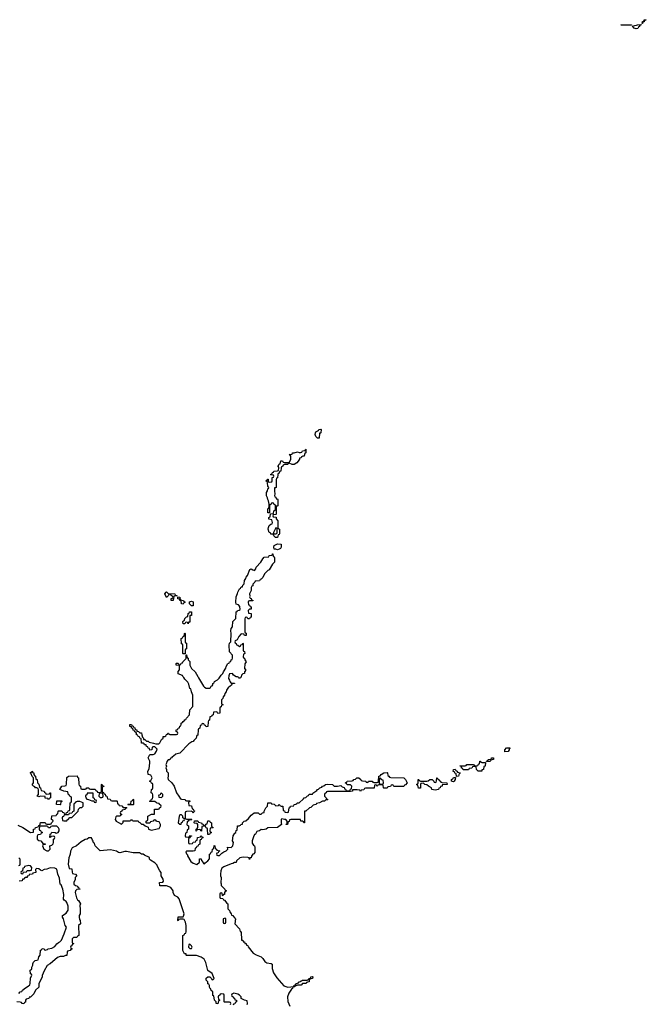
# Model space of a CAD drawing. Header units: inches. Extents: x 2718490 to 2828976, y 856982 to 957410.
# Tile 6 of 63: x 2758341 to 2765894, y 868200 to 880072. Entities that reach past the tile are written whole.
import ezdxf

# ---------------------------------------------------------------- set-up
doc = ezdxf.new("R2010")
doc.units = ezdxf.units.IN
doc.header["$MEASUREMENT"] = 0
for name, color, linetype in [('C7856', 7, 'Continuous'), ('C7857', 7, 'Continuous'), ('C7866', 7, 'Continuous'), ('C7867', 7, 'Continuous'), ('C7868', 7, 'Continuous')]:
    doc.layers.add(name, color=color, linetype=linetype)

msp = doc.modelspace()

# ---------------------------------------------------------------- linework, layer by layer
at = {"layer": 'C7856', "color": 6}
for points in [[(2758944, 870000), (2758933, 869967), (2758926, 869890), (2758938, 869838), (2758970, 869834), (2758973, 869793), (2758978, 869778), (2758992, 869772), (2759014, 869770), (2759031, 869751), (2759011, 869729), (2759010, 869706), (2758994, 869670), (2758994, 869650), (2759013, 869633), (2759034, 869630), (2759038, 869618), (2759050, 869614), (2759054, 869594), (2759071, 869590), (2759030, 869586), (2759012, 869568), (2759011, 869549), (2759024, 869484), (2759039, 869459), (2759050, 869450), (2759072, 869410), (2759065, 869390), (2759071, 869349), (2759071, 869291), (2759059, 869270), (2759057, 869250), (2759063, 869223), (2759071, 869209), (2759072, 869170), (2759051, 869149), (2759054, 869030), (2759038, 869022), (2759030, 869006), (2758990, 869006), (2758974, 868990), (2758974, 868950), (2758978, 868938), (2758994, 868930), (2758974, 868926), (2758970, 868906), (2758958, 868902), (2758954, 868890), (2758958, 868878), (2758970, 868874), (2758970, 868866), (2758958, 868862), (2758950, 868848), (2758918, 868842), (2758913, 868827), (2758910, 868789), (2758892, 868788), (2758870, 868778), (2758830, 868778), (2758795, 868765), (2758710, 868689), (2758696, 868684), (2758690, 868675), (2758671, 868669), (2758635, 868605), (2758611, 868549), (2758610, 868526), (2758571, 868450), (2758572, 868408), (2758531, 868369), (2758510, 868328), (2758470, 868288), (2758454, 868286), (2758452, 868270), (2758418, 868262), (2758412, 868248), (2758410, 868226), (2758398, 868222), (2758390, 868206), (2758370, 868208), (2758362, 868222), (2758347, 868227), (2758306, 868230)], [(2760000, 869871), (2759997, 869877), (2759970, 869906), (2759916, 869936), (2759906, 869950), (2759906, 869970), (2759846, 870000)], [(2758330, 869874), (2758342, 869878), (2758346, 869890), (2758346, 869950), (2758330, 869966)], [(2758330, 868332), (2758348, 868350), (2758365, 868355), (2758375, 868370), (2758410, 868399), (2758443, 868417), (2758464, 868436), (2758469, 868451), (2758470, 868514), (2758486, 868550), (2758482, 868562), (2758470, 868566), (2758468, 868610), (2758482, 868618), (2758488, 868632), (2758488, 868648), (2758498, 868670), (2758498, 868690), (2758508, 868710), (2758528, 868730), (2758549, 868731), (2758562, 868738), (2758569, 868751), (2758570, 868772), (2758589, 868791), (2758590, 868854), (2758602, 868858), (2758610, 868874), (2758634, 868870), (2758638, 868858), (2758650, 868854), (2758678, 868862), (2758686, 868870), (2758730, 868875), (2758764, 868896), (2758790, 868930), (2758810, 868947), (2758826, 868954), (2758846, 868974), (2758879, 869050), (2758904, 869130), (2758890, 869149), (2758870, 869230), (2758858, 869250), (2758858, 869270), (2758902, 869298), (2758918, 869322), (2758924, 869336), (2758924, 869384), (2758909, 869429), (2758900, 869440), (2758876, 869456), (2758869, 869469), (2758874, 869526), (2758861, 869590), (2758839, 869639), (2758830, 869650), (2758820, 869720), (2758799, 869770), (2758789, 869829), (2758763, 869843), (2758710, 869844), (2758670, 869830), (2758635, 869825), (2758609, 869809), (2758590, 869818), (2758570, 869835), (2758544, 869836), (2758533, 869827), (2758534, 869790), (2758498, 869782), (2758494, 869770), (2758454, 869766), (2758452, 869750), (2758433, 869747), (2758431, 869730), (2758411, 869729), (2758398, 869722), (2758394, 869710), (2758373, 869707), (2758370, 869689), (2758334, 869686)]]:
    msp.add_lwpolyline(points, dxfattribs=at)
msp.add_lwpolyline([(2758450, 869875), (2758398, 869862), (2758393, 869847), (2758378, 869842), (2758374, 869806), (2758358, 869802), (2758354, 869790), (2758358, 869778), (2758370, 869774), (2758382, 869778), (2758386, 869794), (2758422, 869798), (2758430, 869814), (2758467, 869813), (2758482, 869818), (2758488, 869850), (2758470, 869868)], close=True, dxfattribs=at)
at = {"layer": 'C7857', "color": 6}
for points in [[(2760000, 870626), (2759988, 870628), (2759970, 870646), (2759910, 870646), (2759906, 870650), (2759922, 870658), (2759930, 870674), (2759942, 870678), (2759947, 870693), (2759947, 870727), (2759942, 870742), (2759926, 870750), (2759928, 870790), (2759942, 870798), (2759946, 870810), (2759946, 870850), (2759942, 870862), (2759930, 870866), (2759922, 870882), (2759910, 870886), (2759910, 870890), (2759910, 870894), (2759922, 870898), (2759938, 870930), (2759922, 870962), (2759889, 870971), (2759886, 871010), (2759902, 871038), (2759909, 871110), (2759909, 871130), (2759888, 871170), (2759910, 871214), (2759950, 871212), (2759970, 871222), (2759990, 871254), (2759998, 871278), (2759970, 871306), (2759950, 871306), (2759938, 871302), (2759932, 871268), (2759910, 871266), (2759906, 871286), (2759890, 871288), (2759886, 871306), (2759870, 871308), (2759867, 871327), (2759846, 871330), (2759842, 871342), (2759828, 871348), (2759809, 871350), (2759806, 871406), (2759790, 871408), (2759784, 871424), (2759769, 871430), (2759765, 871445), (2759749, 871450), (2759749, 871469), (2759742, 871482), (2759730, 871486), (2759722, 871502), (2759710, 871506), (2759706, 871526), (2759690, 871528), (2759687, 871547), (2759670, 871549), (2759668, 871572), (2759690, 871574), (2759698, 871558), (2759710, 871554), (2759718, 871538), (2759730, 871534), (2759733, 871513), (2759751, 871510), (2759753, 871493), (2759774, 871490), (2759790, 871474), (2759810, 871474), (2759812, 871450), (2759822, 871422), (2759833, 871407), (2759833, 871393), (2759850, 871391), (2759871, 871371), (2759889, 871371), (2759901, 871361), (2759954, 871350), (2759980, 871340), (2760000, 871341)], [(2758320, 870360), (2758379, 870330), (2758470, 870271), (2758506, 870274), (2758508, 870310), (2758526, 870314), (2758530, 870332), (2758562, 870338), (2758570, 870354), (2758582, 870358), (2758588, 870372), (2758590, 870391), (2758650, 870394), (2758658, 870378), (2758670, 870374), (2758710, 870374), (2758722, 870378), (2758726, 870390), (2758746, 870410), (2758742, 870422), (2758726, 870430), (2758727, 870473), (2758782, 870478), (2758787, 870493), (2758802, 870498), (2758806, 870530), (2758810, 870534), (2758850, 870534), (2758858, 870518), (2758873, 870513), (2758878, 870498), (2758890, 870494), (2758902, 870498), (2758907, 870513), (2758922, 870518), (2758927, 870533), (2758942, 870538), (2758946, 870550), (2758948, 870630), (2758962, 870638), (2758966, 870650), (2758966, 870690), (2758962, 870702), (2758950, 870706), (2758942, 870722), (2758930, 870726), (2758922, 870762), (2758872, 870768), (2758826, 870790), (2758850, 870831), (2758887, 870833), (2758902, 870838), (2758907, 870853), (2758910, 870934), (2758928, 870952), (2759034, 870954), (2759038, 870938), (2759051, 870931), (2759053, 870853), (2759058, 870838), (2759074, 870830), (2759078, 870798), (2759090, 870794), (2759130, 870794), (2759142, 870798), (2759149, 870811), (2759169, 870811), (2759174, 870810), (2759178, 870798), (2759193, 870793), (2759250, 870794), (2759258, 870778), (2759274, 870770), (2759278, 870758), (2759310, 870754), (2759322, 870758), (2759326, 870770), (2759326, 870850), (2759333, 870853), (2759338, 870838), (2759354, 870830), (2759354, 870826), (2759338, 870822), (2759334, 870810), (2759334, 870770), (2759338, 870758), (2759352, 870752), (2759358, 870738), (2759370, 870734), (2759374, 870714), (2759392, 870710), (2759398, 870678), (2759430, 870674), (2759438, 870658), (2759450, 870654), (2759510, 870654), (2759514, 870650), (2759518, 870618), (2759530, 870614), (2759538, 870598), (2759572, 870592), (2759590, 870574), (2759630, 870574), (2759634, 870570), (2759618, 870562), (2759613, 870547), (2759578, 870542), (2759573, 870527), (2759558, 870522), (2759554, 870510), (2759558, 870498), (2759572, 870490), (2759558, 870482), (2759554, 870470), (2759513, 870467), (2759498, 870462), (2759492, 870430), (2759502, 870410), (2759530, 870392), (2759570, 870374), (2759587, 870393), (2759590, 870414), (2759670, 870414), (2759682, 870418), (2759690, 870434), (2759698, 870418), (2759710, 870414), (2759770, 870414), (2759778, 870398), (2759790, 870394), (2759810, 870374), (2759830, 870374), (2759854, 870350), (2759890, 870334), (2759894, 870310), (2759930, 870301), (2760000, 870314)], [(2760000, 870406), (2759989, 870409), (2759982, 870422), (2759970, 870426), (2759958, 870422), (2759950, 870408), (2759918, 870402), (2759910, 870386), (2759870, 870386), (2759866, 870390), (2759866, 870410), (2759882, 870418), (2759886, 870430), (2759886, 870470), (2759929, 870491), (2759966, 870494), (2759966, 870554), (2760000, 870554)], [(2759846, 870000), (2759829, 870009), (2759810, 870009), (2759787, 870027), (2759710, 870027), (2759630, 870042), (2759610, 870041), (2759550, 870026), (2759530, 870032), (2759507, 870047), (2759437, 870063), (2759310, 870050), (2759249, 870110), (2759248, 870128), (2759242, 870142), (2759230, 870146), (2759227, 870167), (2759218, 870178), (2759207, 870207), (2759173, 870207), (2759154, 870190), (2759130, 870189), (2759080, 870160), (2759026, 870110), (2758975, 870085), (2758954, 870046), (2758948, 870010), (2758944, 870000)]]:
    msp.add_lwpolyline(points, dxfattribs=at)
for points in [[(2758670, 870734), (2758702, 870738), (2758706, 870750), (2758714, 870750), (2758714, 870690), (2758698, 870682), (2758690, 870666), (2758682, 870682), (2758650, 870686), (2758646, 870706), (2758590, 870709), (2758570, 870702), (2758550, 870710), (2758569, 870731), (2758568, 870788), (2758562, 870802), (2758549, 870809), (2758530, 870809), (2758523, 870823), (2758508, 870830), (2758490, 870848), (2758509, 870871), (2758509, 870910), (2758508, 870930), (2758490, 870948), (2758478, 870978), (2758470, 870986), (2758470, 870994), (2758482, 870998), (2758488, 871012), (2758494, 871006), (2758494, 870994), (2758510, 870992), (2758511, 870971), (2758518, 870958), (2758531, 870950), (2758534, 870914), (2758551, 870910), (2758554, 870870), (2758570, 870854), (2758578, 870818), (2758592, 870810), (2758598, 870778), (2758634, 870770), (2758638, 870758), (2758654, 870750), (2758658, 870738)], [(2759226, 870746), (2759154, 870746), (2759150, 870726), (2759138, 870722), (2759134, 870710), (2759138, 870690), (2759150, 870672), (2759170, 870671), (2759210, 870654), (2759234, 870654), (2759238, 870638), (2759250, 870634), (2759262, 870638), (2759266, 870650), (2759262, 870662), (2759246, 870666), (2759242, 870682), (2759228, 870688)], [(2759310, 870746), (2759298, 870742), (2759294, 870710), (2759310, 870694), (2759330, 870694), (2759342, 870698), (2759346, 870710), (2759342, 870742)], [(2758830, 870606), (2758786, 870610), (2758787, 870653), (2758850, 870654), (2758850, 870646), (2758838, 870642), (2758834, 870610)], [(2759067, 870647), (2759033, 870647), (2759018, 870642), (2759012, 870628), (2758998, 870622), (2758994, 870610), (2758992, 870528), (2758978, 870522), (2758970, 870506), (2758938, 870502), (2758930, 870486), (2758890, 870486), (2758878, 870482), (2758870, 870466), (2758858, 870462), (2758854, 870450), (2758858, 870418), (2758873, 870413), (2758910, 870414), (2758915, 870425), (2758926, 870430), (2758947, 870453), (2758970, 870454), (2759046, 870530), (2759049, 870551), (2759069, 870571), (2759090, 870574), (2759106, 870590), (2759106, 870630)], [(2759650, 870606), (2759646, 870610), (2759650, 870614), (2759682, 870618), (2759686, 870650), (2759702, 870658), (2759708, 870672), (2759714, 870670), (2759714, 870610), (2759710, 870606)], [(2758732, 870348), (2758718, 870342), (2758710, 870326), (2758690, 870326), (2758682, 870342), (2758668, 870348), (2758593, 870347), (2758578, 870342), (2758574, 870310), (2758578, 870298), (2758590, 870294), (2758598, 870278), (2758610, 870274), (2758611, 870269), (2758610, 870266), (2758598, 870262), (2758590, 870246), (2758558, 870242), (2758553, 870227), (2758553, 870193), (2758570, 870174), (2758594, 870170), (2758613, 870153), (2758618, 870138), (2758650, 870134), (2758650, 870128), (2758618, 870122), (2758614, 870110), (2758632, 870070), (2758670, 870051), (2758690, 870052), (2758708, 870070), (2758706, 870110), (2758730, 870118), (2758745, 870135), (2758749, 870150), (2758748, 870192), (2758762, 870198), (2758766, 870210), (2758762, 870222), (2758750, 870226), (2758718, 870222), (2758714, 870210), (2758706, 870210), (2758708, 870250), (2758722, 870258), (2758730, 870274), (2758770, 870272), (2758782, 870262), (2758806, 870270), (2758815, 870290), (2758815, 870310), (2758808, 870328), (2758787, 870347)]]:
    msp.add_lwpolyline(points, close=True, dxfattribs=at)
at = {"layer": 'C7866', "color": 6}
for points in [[(2760362, 870000), (2760365, 869990), (2760403, 869923), (2760430, 869901), (2760476, 869884), (2760507, 869913), (2760510, 869954), (2760530, 869954), (2760532, 869932), (2760554, 869910), (2760558, 869898), (2760570, 869894), (2760575, 869905), (2760590, 869912), (2760608, 869930), (2760627, 869953), (2760628, 870000)], [(2760717, 870000), (2760718, 869998), (2760730, 869994), (2760750, 869994), (2760755, 870000)], [(2761144, 870000), (2761134, 869986), (2761130, 869968), (2761114, 869966), (2761110, 869948), (2761106, 869966), (2761089, 869969), (2761033, 869973), (2760995, 869965), (2760956, 869930), (2760950, 869908), (2760930, 869909), (2760910, 869897), (2760890, 869895), (2760802, 869858), (2760778, 869842), (2760766, 869810), (2760761, 869770), (2760761, 869750), (2760770, 869730), (2760765, 869665), (2760770, 869654), (2760771, 869631), (2760814, 869590), (2760818, 869578), (2760834, 869570), (2760818, 869562), (2760811, 869549), (2760810, 869526), (2760798, 869522), (2760790, 869506), (2760786, 869510), (2760782, 869542), (2760770, 869546), (2760758, 869542), (2760754, 869530), (2760754, 869490), (2760758, 869478), (2760790, 869474), (2760798, 869458), (2760810, 869454), (2760838, 869418), (2760850, 869411), (2760851, 869351), (2760870, 869332), (2760874, 869314), (2760890, 869292), (2760895, 869275), (2760910, 869271), (2760917, 869257), (2760931, 869250), (2760934, 869234), (2760942, 869230), (2760934, 869170), (2760991, 869111), (2760998, 869078), (2761010, 869074), (2761014, 868974), (2761030, 868972), (2761034, 868954), (2761050, 868952), (2761054, 868934), (2761070, 868932), (2761075, 868915), (2761090, 868911), (2761093, 868893), (2761156, 868816), (2761190, 868796), (2761250, 868773), (2761270, 868754), (2761295, 868715), (2761319, 868699), (2761371, 868691), (2761384, 868684), (2761384, 868630), (2761401, 868581), (2761440, 868520), (2761524, 868424), (2761537, 868417), (2761572, 868408), (2761647, 868413), (2761649, 868430), (2761665, 868435), (2761678, 868450), (2761700, 868460), (2761709, 868470), (2761725, 868475), (2761730, 868482), (2761738, 868482), (2761750, 868491), (2761807, 868493), (2761822, 868498), (2761826, 868510), (2761847, 868513), (2761850, 868531), (2761870, 868534), (2761874, 868530), (2761872, 868510), (2761838, 868502), (2761832, 868488), (2761831, 868470), (2761812, 868468), (2761798, 868462), (2761794, 868450), (2761751, 868449), (2761732, 868430), (2761691, 868429), (2761662, 868418), (2761654, 868410), (2761632, 868408), (2761631, 868390), (2761619, 868381), (2761584, 868336), (2761570, 868290), (2761575, 868235), (2761598, 868178)], [(2760882, 868198), (2760886, 868210), (2760882, 868222), (2760870, 868226), (2760810, 868226), (2760806, 868230), (2760806, 868310), (2760802, 868322), (2760770, 868326), (2760758, 868322), (2760754, 868310), (2760738, 868302), (2760734, 868290), (2760738, 868258), (2760754, 868250), (2760738, 868242), (2760730, 868206), (2760710, 868209), (2760708, 868228), (2760688, 868250), (2760682, 868302), (2760670, 868306), (2760669, 868349), (2760650, 868366), (2760646, 868386), (2760638, 868390), (2760630, 868406), (2760628, 868428), (2760622, 868442), (2760610, 868446), (2760609, 868469), (2760589, 868491), (2760590, 868514), (2760610, 868532), (2760632, 868532), (2760653, 868513), (2760658, 868498), (2760670, 868494), (2760686, 868510), (2760659, 868570), (2760610, 868609), (2760583, 868703), (2760563, 868743), (2760530, 868767), (2760472, 868788), (2760352, 868788), (2760347, 868793), (2760347, 868807), (2760329, 868810), (2760309, 868850), (2760306, 869030), (2760322, 869038), (2760330, 869054), (2760342, 869058), (2760347, 869073), (2760349, 869150), (2760339, 869190), (2760322, 869222), (2760310, 869226), (2760270, 869226), (2760258, 869222), (2760253, 869207), (2760246, 869210), (2760250, 869254), (2760310, 869254), (2760316, 869264), (2760322, 869290), (2760262, 869470), (2760248, 869490), (2760208, 869510), (2760189, 869549), (2760189, 869570), (2760162, 869610), (2760110, 869628), (2760029, 869630), (2760026, 869670), (2760067, 869673), (2760075, 869685), (2760069, 869710), (2760048, 869750), (2760048, 869790), (2760030, 869808), (2760000, 869871)], [(2761082, 868198), (2761086, 868210), (2761082, 868242), (2761050, 868248), (2761009, 868269), (2761009, 868290), (2760990, 868309), (2760970, 868322), (2760924, 868336), (2760898, 868322), (2760894, 868310), (2760898, 868298), (2760914, 868290), (2760918, 868278), (2760930, 868274), (2760934, 868254), (2760954, 868250), (2760954, 868230), (2760938, 868222), (2760933, 868207), (2760918, 868202), (2760914, 868190)]]:
    msp.add_lwpolyline(points, dxfattribs=at)
for points in [[(2760818, 869238), (2760804, 869236), (2760794, 869230), (2760794, 869190), (2760798, 869178), (2760810, 869174), (2760822, 869178), (2760826, 869190), (2760826, 869230)], [(2760390, 868926), (2760378, 868922), (2760374, 868890), (2760390, 868874), (2760410, 868874), (2760418, 868890), (2760410, 868906)]]:
    msp.add_lwpolyline(points, close=True, dxfattribs=at)
at = {"layer": 'C7867', "color": 6}
for points in [[(2765812, 880000), (2765811, 879990), (2765798, 879982), (2765790, 879966), (2765770, 879962), (2765748, 879970), (2765726, 879994), (2765757, 880000)], [(2760000, 871341), (2760018, 871342), (2760029, 871351), (2760050, 871392), (2760069, 871411), (2760070, 871431), (2760089, 871431), (2760102, 871438), (2760110, 871454), (2760122, 871458), (2760126, 871470), (2760134, 871470), (2760138, 871458), (2760150, 871454), (2760230, 871454), (2760242, 871458), (2760246, 871470), (2760242, 871482), (2760226, 871490), (2760229, 871510), (2760248, 871512), (2760250, 871531), (2760268, 871532), (2760270, 871554), (2760282, 871558), (2760288, 871572), (2760289, 871590), (2760303, 871597), (2760310, 871611), (2760324, 871616), (2760330, 871631), (2760345, 871635), (2760350, 871651), (2760388, 871690), (2760390, 871752), (2760429, 871791), (2760429, 871929), (2760410, 871966), (2760409, 871989), (2760402, 872002), (2760390, 872009), (2760381, 872061), (2760366, 872086), (2760330, 872119), (2760321, 872141), (2760308, 872152), (2760305, 872165), (2760250, 872186), (2760250, 872214), (2760267, 872233), (2760266, 872286), (2760226, 872290), (2760226, 872310), (2760230, 872314), (2760250, 872314), (2760258, 872298), (2760270, 872294), (2760282, 872298), (2760287, 872313), (2760302, 872318), (2760306, 872330), (2760346, 872370), (2760346, 872414), (2760350, 872414), (2760358, 872378), (2760370, 872374), (2760372, 872352), (2760390, 872334), (2760391, 872291), (2760411, 872251), (2760457, 872210), (2760490, 872151), (2760495, 872135), (2760557, 872037), (2760570, 872022), (2760590, 872011), (2760628, 872012), (2760642, 872018), (2760650, 872034), (2760662, 872038), (2760669, 872051), (2760669, 872070), (2760684, 872076), (2760690, 872091), (2760727, 872113), (2760747, 872133), (2760769, 872170), (2760790, 872190), (2760797, 872210), (2760827, 872253), (2760830, 872272), (2760850, 872311), (2760867, 872313), (2760870, 872331), (2760887, 872333), (2760890, 872354), (2760902, 872358), (2760908, 872372), (2760908, 872410), (2760870, 872449), (2760867, 872530), (2760870, 872554), (2760886, 872570), (2760889, 872670), (2760885, 872705), (2760890, 872732), (2760908, 872752), (2760910, 872814), (2760948, 872852), (2760950, 872934), (2760962, 872938), (2760966, 872950), (2760987, 872953), (2760998, 872962), (2760996, 872996), (2760978, 873018), (2760950, 873026), (2760945, 873050), (2760950, 873114), (2760967, 873153), (2760970, 873171), (2760990, 873211), (2761003, 873217), (2761010, 873232), (2761026, 873234), (2761030, 873254), (2761046, 873270), (2761049, 873310), (2761067, 873333), (2761070, 873350), (2761088, 873372), (2761116, 873444), (2761130, 873451), (2761150, 873438), (2761170, 873432), (2761189, 873451), (2761193, 873470), (2761249, 873530), (2761270, 873571), (2761289, 873590), (2761346, 873594), (2761348, 873610), (2761386, 873614), (2761388, 873630), (2761394, 873630), (2761398, 873598), (2761410, 873594), (2761413, 873587), (2761412, 873530), (2761390, 873508), (2761350, 873438), (2761331, 873429), (2761291, 873390), (2761270, 873346), (2761250, 873326), (2761238, 873322), (2761230, 873308), (2761178, 873302), (2761174, 873290), (2761153, 873267), (2761150, 873246), (2761138, 873242), (2761133, 873227), (2761131, 873191), (2761111, 873150), (2761117, 873123), (2761113, 873113), (2761118, 873098), (2761130, 873094), (2761134, 873074), (2761146, 873074), (2761150, 873072), (2761151, 873069), (2761150, 873066), (2761110, 873066), (2761098, 873062), (2761094, 873050), (2761098, 873018), (2761113, 873013), (2761118, 872998), (2761131, 872991), (2761130, 872966), (2761110, 872966), (2761094, 872950), (2761098, 872918), (2761130, 872914), (2761130, 872866), (2761118, 872862), (2761110, 872846), (2761090, 872846), (2761082, 872862), (2761070, 872866), (2761058, 872862), (2761053, 872847), (2761053, 872693), (2761058, 872678), (2761070, 872674), (2761070, 872646), (2761050, 872646), (2761042, 872662), (2761010, 872666), (2760984, 872636), (2760964, 872596), (2760938, 872582), (2760934, 872570), (2760938, 872558), (2760952, 872552), (2760954, 872534), (2760972, 872532), (2760990, 872514), (2761002, 872518), (2761007, 872533), (2761022, 872538), (2761030, 872554), (2761034, 872550), (2761034, 872470), (2761038, 872458), (2761050, 872454), (2761054, 872430), (2761038, 872422), (2761034, 872390), (2761038, 872378), (2761050, 872374), (2761053, 872353), (2761070, 872330), (2761053, 872307), (2761052, 872250), (2761065, 872230), (2761052, 872210), (2761052, 872190), (2761030, 872186), (2761014, 872170), (2761010, 872146), (2760998, 872142), (2760990, 872126), (2760982, 872142), (2760968, 872148), (2760950, 872149), (2760918, 872170), (2760907, 872187), (2760870, 872186), (2760860, 872160), (2760858, 872130), (2760871, 872110), (2760872, 872092), (2760890, 872074), (2760930, 872074), (2760931, 872070), (2760911, 872069), (2760898, 872062), (2760894, 872050), (2760872, 872030), (2760856, 872024), (2760834, 871986), (2760830, 871969), (2760812, 871948), (2760810, 871929), (2760793, 871907), (2760790, 871888), (2760772, 871870), (2760773, 871833), (2760778, 871818), (2760792, 871810), (2760774, 871806), (2760770, 871786), (2760758, 871782), (2760754, 871770), (2760754, 871710), (2760728, 871708), (2760722, 871722), (2760710, 871726), (2760678, 871722), (2760674, 871690), (2760658, 871682), (2760654, 871670), (2760634, 871666), (2760630, 871626), (2760618, 871622), (2760613, 871607), (2760610, 871549), (2760587, 871547), (2760582, 871562), (2760567, 871567), (2760562, 871582), (2760550, 871586), (2760538, 871582), (2760533, 871567), (2760518, 871562), (2760514, 871530), (2760498, 871522), (2760494, 871510), (2760490, 871446), (2760478, 871442), (2760472, 871428), (2760470, 871408), (2760438, 871382), (2760431, 871370), (2760415, 871365), (2760381, 871339), (2760271, 871230), (2760224, 871216), (2760194, 871190), (2760178, 871182), (2760171, 871170), (2760156, 871164), (2760150, 871149), (2760132, 871148), (2760113, 871127), (2760112, 871108), (2760102, 871090), (2760111, 871070), (2760102, 871050), (2760111, 871030), (2760112, 871010), (2760131, 870990), (2760131, 870951), (2760125, 870930), (2760131, 870911), (2760176, 870870), (2760204, 870830), (2760230, 870750), (2760261, 870710), (2760278, 870678), (2760292, 870672), (2760334, 870670), (2760338, 870658), (2760350, 870654), (2760390, 870654), (2760390, 870646), (2760378, 870642), (2760374, 870630), (2760378, 870598), (2760410, 870592), (2760418, 870558), (2760430, 870554), (2760438, 870538), (2760454, 870530), (2760438, 870522), (2760430, 870506), (2760422, 870522), (2760407, 870527), (2760350, 870526), (2760338, 870522), (2760334, 870510), (2760334, 870450), (2760338, 870438), (2760350, 870434), (2760410, 870434), (2760414, 870430), (2760410, 870426), (2760378, 870422), (2760372, 870408), (2760358, 870402), (2760354, 870370), (2760358, 870358), (2760374, 870350), (2760374, 870310), (2760358, 870302), (2760354, 870270), (2760338, 870262), (2760334, 870230), (2760338, 870218), (2760370, 870214), (2760382, 870218), (2760390, 870234), (2760413, 870233), (2760410, 870226), (2760398, 870222), (2760393, 870207), (2760378, 870202), (2760374, 870190), (2760374, 870150), (2760378, 870138), (2760390, 870134), (2760422, 870138), (2760430, 870154), (2760462, 870158), (2760470, 870174), (2760482, 870178), (2760486, 870210), (2760522, 870218), (2760530, 870234), (2760538, 870218), (2760554, 870210), (2760538, 870202), (2760530, 870186), (2760518, 870182), (2760514, 870170), (2760514, 870130), (2760498, 870122), (2760490, 870106), (2760478, 870102), (2760470, 870086), (2760458, 870082), (2760454, 870050), (2760430, 870046), (2760350, 870046), (2760342, 870038), (2760350, 870014), (2760362, 870002), (2760362, 870000)], [(2760755, 870000), (2760776, 870024), (2760800, 870040), (2760830, 870052), (2760848, 870070), (2760847, 870093), (2760890, 870091), (2760900, 870100), (2760909, 870110), (2760918, 870150), (2760906, 870170), (2760914, 870230), (2760935, 870265), (2760946, 870270), (2760950, 870294), (2760962, 870298), (2760968, 870350), (2760988, 870352), (2761002, 870358), (2761006, 870370), (2761026, 870374), (2761028, 870390), (2761048, 870410), (2761068, 870412), (2761100, 870440), (2761130, 870482), (2761149, 870491), (2761166, 870510), (2761214, 870510), (2761230, 870494), (2761250, 870494), (2761266, 870510), (2761287, 870513), (2761287, 870527), (2761309, 870570), (2761329, 870590), (2761330, 870630), (2761374, 870630), (2761378, 870618), (2761410, 870614), (2761430, 870594), (2761462, 870598), (2761470, 870612), (2761478, 870598), (2761491, 870591), (2761511, 870590), (2761518, 870538), (2761533, 870533), (2761538, 870518), (2761570, 870514), (2761582, 870518), (2761588, 870570), (2761602, 870578), (2761606, 870590), (2761646, 870594), (2761650, 870611), (2761668, 870612), (2761682, 870618), (2761686, 870630), (2761709, 870631), (2761762, 870678), (2761770, 870691), (2761790, 870692), (2761800, 870700), (2761810, 870714), (2761822, 870718), (2761830, 870734), (2761870, 870734), (2761876, 870744), (2761923, 870777), (2761930, 870791), (2761944, 870796), (2761958, 870810), (2761982, 870818), (2761989, 870830), (2762007, 870833), (2762029, 870850), (2762050, 870856), (2762110, 870851), (2762132, 870832), (2762170, 870831), (2762210, 870838), (2762230, 870822), (2762253, 870813), (2762258, 870798), (2762270, 870794), (2762278, 870778), (2762310, 870774), (2762322, 870778), (2762330, 870794), (2762342, 870798), (2762346, 870830), (2762327, 870847), (2762290, 870846), (2762282, 870862), (2762270, 870866), (2762268, 870870), (2762274, 870874), (2762286, 870874), (2762290, 870891), (2762350, 870894), (2762362, 870898), (2762369, 870911), (2762390, 870914), (2762406, 870930), (2762430, 870931), (2762454, 870910), (2762458, 870898), (2762473, 870893), (2762514, 870890), (2762518, 870878), (2762530, 870874), (2762542, 870878), (2762546, 870890), (2762590, 870891), (2762598, 870878), (2762610, 870874), (2762650, 870874), (2762662, 870878), (2762666, 870890), (2762668, 870950), (2762685, 870955), (2762698, 870970), (2762732, 870992), (2762770, 870994), (2762774, 870990), (2762778, 870958), (2762792, 870952), (2762798, 870938), (2762813, 870933), (2762972, 870930), (2762992, 870910), (2763012, 870870), (2762993, 870847), (2762978, 870842), (2762970, 870828), (2762850, 870826), (2762842, 870842), (2762830, 870846), (2762818, 870842), (2762810, 870826), (2762778, 870822), (2762770, 870806), (2762730, 870806), (2762726, 870810), (2762722, 870842), (2762710, 870846), (2762670, 870846), (2762658, 870842), (2762650, 870826), (2762642, 870842), (2762630, 870846), (2762618, 870842), (2762612, 870808), (2762510, 870806), (2762498, 870802), (2762490, 870786), (2762458, 870782), (2762450, 870766), (2762442, 870782), (2762410, 870788), (2762354, 870786), (2762351, 870769), (2762330, 870766), (2762050, 870766), (2762038, 870762), (2762034, 870750), (2762018, 870742), (2762014, 870730), (2762014, 870710), (2762034, 870690), (2762038, 870678), (2762054, 870670), (2762050, 870666), (2762030, 870666), (2762014, 870650), (2761991, 870649), (2761954, 870630), (2761918, 870622), (2761914, 870610), (2761893, 870607), (2761880, 870600), (2761850, 870574), (2761833, 870567), (2761790, 870529), (2761773, 870527), (2761774, 870390), (2761766, 870390), (2761762, 870402), (2761749, 870409), (2761729, 870410), (2761727, 870427), (2761611, 870429), (2761594, 870426), (2761590, 870406), (2761578, 870402), (2761572, 870388), (2761570, 870368), (2761550, 870368), (2761554, 870374), (2761566, 870374), (2761566, 870410), (2761548, 870428), (2761532, 870428), (2761502, 870438), (2761492, 870428), (2761491, 870390), (2761498, 870370), (2761450, 870330), (2761333, 870327), (2761311, 870310), (2761270, 870304), (2761250, 870308), (2761232, 870290), (2761211, 870289), (2761198, 870282), (2761182, 870250), (2761173, 870247), (2761159, 870221), (2761143, 870170), (2761144, 870144), (2761159, 870119), (2761171, 870110), (2761177, 870090), (2761177, 870043), (2761174, 870030), (2761164, 870016), (2761151, 870009), (2761144, 870000)], [(2760000, 870554), (2760010, 870554), (2760022, 870558), (2760026, 870570), (2760042, 870578), (2760046, 870590), (2760042, 870602), (2760026, 870610), (2760022, 870622), (2760000, 870626)], [(2760000, 870314), (2760022, 870318), (2760038, 870350), (2760038, 870370), (2760022, 870402), (2760000, 870406)], [(2760628, 870000), (2760628, 870012), (2760642, 870018), (2760647, 870033), (2760662, 870038), (2760666, 870070), (2760682, 870078), (2760687, 870113), (2760694, 870110), (2760698, 870078), (2760712, 870072), (2760718, 870058), (2760754, 870050), (2760738, 870042), (2760733, 870027), (2760718, 870022), (2760714, 870010), (2760717, 870000)]]:
    msp.add_lwpolyline(points, dxfattribs=at)
for points in [[(2761930, 875028), (2761910, 875046), (2761904, 875070), (2761905, 875090), (2761910, 875102), (2761942, 875118), (2761946, 875130), (2761970, 875134), (2761974, 875130), (2761972, 875092), (2761966, 875086), (2761954, 875086), (2761950, 875028)], [(2761626, 874710), (2761590, 874726), (2761578, 874722), (2761574, 874710), (2761532, 874708), (2761518, 874702), (2761514, 874690), (2761498, 874682), (2761492, 874668), (2761490, 874628), (2761474, 874626), (2761470, 874606), (2761458, 874602), (2761452, 874588), (2761450, 874546), (2761438, 874542), (2761433, 874527), (2761431, 874431), (2761426, 874426), (2761414, 874426), (2761411, 874390), (2761418, 874350), (2761414, 874334), (2761418, 874318), (2761430, 874314), (2761433, 874293), (2761447, 874293), (2761452, 874288), (2761452, 874212), (2761446, 874206), (2761434, 874206), (2761434, 874110), (2761430, 874106), (2761398, 874102), (2761394, 874090), (2761398, 874078), (2761432, 874072), (2761433, 874053), (2761451, 874031), (2761454, 873950), (2761458, 873938), (2761474, 873930), (2761473, 873873), (2761470, 873866), (2761458, 873862), (2761450, 873828), (2761426, 873830), (2761406, 873850), (2761402, 873862), (2761388, 873868), (2761370, 873869), (2761363, 873883), (2761350, 873889), (2761337, 873930), (2761339, 873950), (2761350, 873972), (2761369, 873991), (2761386, 873994), (2761388, 874010), (2761382, 874042), (2761346, 874050), (2761346, 874070), (2761362, 874078), (2761366, 874114), (2761402, 874118), (2761406, 874150), (2761422, 874158), (2761426, 874170), (2761426, 874210), (2761422, 874222), (2761406, 874230), (2761402, 874242), (2761390, 874246), (2761378, 874242), (2761374, 874230), (2761358, 874222), (2761354, 874210), (2761354, 874126), (2761330, 874126), (2761330, 874174), (2761342, 874178), (2761348, 874192), (2761349, 874230), (2761342, 874270), (2761330, 874288), (2761327, 874307), (2761315, 874330), (2761315, 874370), (2761329, 874390), (2761330, 874414), (2761342, 874418), (2761346, 874430), (2761330, 874446), (2761328, 874488), (2761322, 874502), (2761310, 874506), (2761309, 874511), (2761322, 874518), (2761330, 874532), (2761334, 874530), (2761338, 874498), (2761350, 874494), (2761382, 874498), (2761386, 874510), (2761386, 874550), (2761402, 874558), (2761406, 874570), (2761402, 874582), (2761370, 874586), (2761366, 874590), (2761382, 874598), (2761390, 874614), (2761402, 874618), (2761406, 874630), (2761447, 874633), (2761462, 874638), (2761466, 874670), (2761462, 874682), (2761449, 874690), (2761462, 874698), (2761470, 874714), (2761482, 874718), (2761490, 874751), (2761510, 874752), (2761518, 874738), (2761532, 874732), (2761590, 874734), (2761609, 874770), (2761609, 874790), (2761608, 874808), (2761602, 874822), (2761589, 874830), (2761626, 874834), (2761628, 874850), (2761649, 874851), (2761690, 874862), (2761710, 874852), (2761727, 874853), (2761742, 874858), (2761750, 874872), (2761782, 874878), (2761786, 874890), (2761792, 874892), (2761792, 874850), (2761778, 874842), (2761772, 874828), (2761770, 874809), (2761752, 874808), (2761738, 874802), (2761734, 874790), (2761713, 874787), (2761713, 874773), (2761698, 874750), (2761681, 874730), (2761651, 874710)], [(2761430, 873946), (2761402, 873890), (2761402, 873882), (2761410, 873874), (2761430, 873874), (2761442, 873878), (2761446, 873890), (2761446, 873930), (2761442, 873942)], [(2761450, 873678), (2761430, 873686), (2761410, 873686), (2761405, 873710), (2761409, 873731), (2761450, 873752), (2761494, 873750), (2761492, 873710), (2761484, 873696), (2761470, 873688)], [(2760190, 873069), (2760166, 873070), (2760168, 873092), (2760182, 873098), (2760186, 873110), (2760182, 873122), (2760166, 873130), (2760162, 873142), (2760150, 873146), (2760138, 873142), (2760134, 873130), (2760110, 873106), (2760089, 873151), (2760106, 873170), (2760110, 873172), (2760130, 873154), (2760209, 873151), (2760213, 873133), (2760234, 873130), (2760234, 873126), (2760198, 873122)], [(2760310, 873026), (2760290, 873029), (2760286, 873066), (2760270, 873068), (2760266, 873086), (2760246, 873090), (2760246, 873114), (2760270, 873111), (2760271, 873091), (2760278, 873078), (2760314, 873070), (2760318, 873058), (2760334, 873050), (2760318, 873042)], [(2760410, 873006), (2760388, 873030), (2760389, 873051), (2760410, 873062), (2760430, 873051), (2760430, 873006)], [(2760370, 872786), (2760362, 872802), (2760350, 872806), (2760338, 872802), (2760332, 872788), (2760310, 872786), (2760306, 872810), (2760310, 872822), (2760318, 872822), (2760329, 872831), (2760330, 872852), (2760350, 872872), (2760366, 872874), (2760370, 872914), (2760382, 872918), (2760388, 872932), (2760410, 872934), (2760410, 872890), (2760393, 872887), (2760390, 872808), (2760374, 872806)], [(2760310, 872426), (2760306, 872430), (2760306, 872530), (2760302, 872542), (2760290, 872546), (2760289, 872610), (2760302, 872618), (2760310, 872634), (2760322, 872638), (2760326, 872670), (2760330, 872674), (2760334, 872670), (2760334, 872570), (2760338, 872558), (2760350, 872554), (2760352, 872530), (2760350, 872486), (2760338, 872482), (2760334, 872470), (2760334, 872426), (2760330, 872426)], [(2764190, 871246), (2764189, 871270), (2764210, 871292), (2764250, 871294), (2764250, 871286), (2764242, 871278), (2764242, 871270), (2764230, 871249)], [(2763966, 871126), (2763966, 871130), (2763982, 871138), (2763986, 871150), (2764026, 871154), (2764028, 871170), (2764054, 871170), (2764054, 871150), (2764018, 871142), (2764010, 871126)], [(2763910, 871114), (2763954, 871114), (2763952, 871070), (2763934, 871066), (2763931, 871030), (2763913, 871027), (2763910, 871010), (2763868, 871010), (2763846, 871030), (2763842, 871062), (2763830, 871066), (2763798, 871062), (2763792, 871048), (2763758, 871042), (2763750, 871026), (2763710, 871026), (2763688, 871028), (2763682, 871042), (2763668, 871048), (2763666, 871066), (2763646, 871070), (2763650, 871074), (2763710, 871074), (2763722, 871078), (2763730, 871091), (2763810, 871091), (2763818, 871078), (2763850, 871074), (2763862, 871078), (2763870, 871094), (2763882, 871098), (2763886, 871130), (2763890, 871131), (2763898, 871118)], [(2763350, 870784), (2763309, 870789), (2763306, 870810), (2763269, 870829), (2763250, 870848), (2763226, 870850), (2763210, 870866), (2763178, 870862), (2763174, 870850), (2763174, 870806), (2763150, 870808), (2763142, 870842), (2763126, 870850), (2763142, 870858), (2763146, 870870), (2763146, 870910), (2763154, 870910), (2763158, 870898), (2763172, 870892), (2763249, 870891), (2763265, 870895), (2763286, 870910), (2763311, 870911), (2763334, 870890), (2763338, 870878), (2763350, 870874), (2763362, 870878), (2763367, 870893), (2763370, 870931), (2763374, 870930), (2763378, 870918), (2763394, 870910), (2763398, 870898), (2763414, 870890), (2763418, 870878), (2763433, 870873), (2763491, 870871), (2763492, 870850), (2763434, 870846), (2763432, 870830), (2763413, 870827), (2763410, 870809), (2763393, 870807), (2763390, 870789)], [(2763570, 870882), (2763546, 870890), (2763546, 870910), (2763562, 870918), (2763570, 870934), (2763594, 870934), (2763592, 870910), (2763582, 870898), (2763582, 870890)], [(2763606, 870946), (2763602, 870982), (2763587, 870987), (2763582, 871002), (2763567, 871007), (2763568, 871030), (2763590, 871034), (2763598, 871018), (2763614, 871010), (2763618, 870998), (2763653, 870993), (2763650, 870986), (2763638, 870982), (2763630, 870949)], [(2762690, 870926), (2762678, 870922), (2762674, 870910), (2762674, 870870), (2762678, 870858), (2762710, 870854), (2762722, 870858), (2762726, 870870), (2762722, 870902), (2762707, 870907)], [(2760050, 870746), (2760038, 870742), (2760033, 870727), (2760018, 870722), (2760014, 870710), (2760018, 870698), (2760050, 870694), (2760066, 870710), (2760066, 870730)], [(2760290, 870486), (2760270, 870486), (2760262, 870470), (2760252, 870390), (2760270, 870372), (2760286, 870374), (2760290, 870394), (2760302, 870398), (2760308, 870412), (2760322, 870418), (2760326, 870430), (2760322, 870442), (2760306, 870450), (2760306, 870470)], [(2760570, 870354), (2760582, 870358), (2760588, 870372), (2760602, 870378), (2760607, 870413), (2760630, 870411), (2760637, 870397), (2760651, 870390), (2760652, 870352), (2760658, 870338), (2760672, 870330), (2760670, 870326), (2760638, 870322), (2760634, 870290), (2760638, 870278), (2760654, 870270), (2760638, 870262), (2760630, 870246), (2760607, 870247), (2760606, 870310), (2760602, 870322), (2760587, 870327), (2760582, 870342), (2760570, 870346), (2760538, 870342), (2760533, 870287), (2760526, 870290), (2760522, 870302), (2760510, 870306), (2760478, 870302), (2760474, 870290), (2760468, 870288), (2760468, 870310), (2760482, 870318), (2760487, 870333), (2760487, 870367), (2760482, 870382), (2760450, 870386), (2760446, 870390), (2760447, 870413), (2760490, 870414), (2760498, 870398), (2760534, 870390), (2760538, 870378), (2760552, 870372), (2760558, 870358)]]:
    msp.add_lwpolyline(points, close=True, dxfattribs=at)
at = {"layer": 'C7868', "color": 6}
for points in [[(2765846, 880026), (2765850, 880052), (2765866, 880054), (2765870, 880072), (2765894, 880070), (2765874, 880066), (2765870, 880048), (2765854, 880046), (2765850, 880026)], [(2765710, 880006), (2765588, 880010), (2765714, 880010), (2765714, 880006)]]:
    msp.add_lwpolyline(points, close=True, dxfattribs=at)
msp.add_lwpolyline([(2765757, 880000), (2765776, 880004), (2765786, 880010), (2765834, 880014), (2765827, 880007), (2765813, 880007), (2765812, 880000)], dxfattribs=at)

doc.saveas('drawing.dxf')
